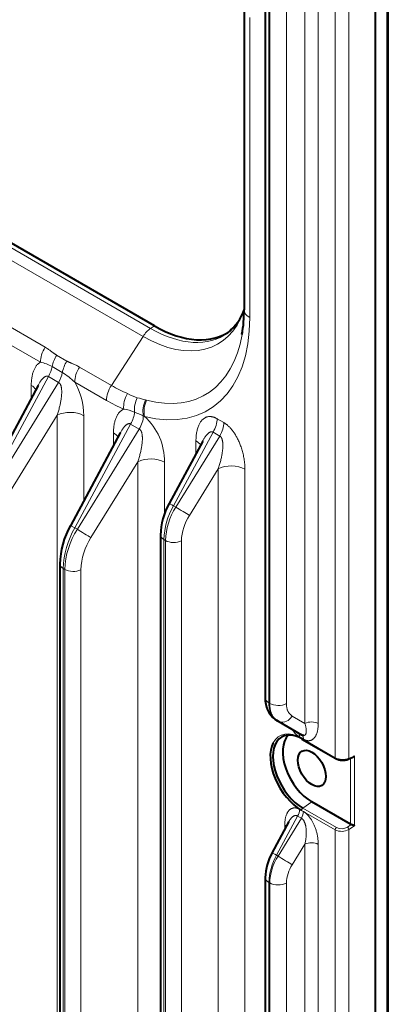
# Model space of a CAD drawing. Header units: millimetres. Extents: x 0 to 594, y -2 to 420.
# Tile 26 of 27: x 464 to 491, y 253 to 324. Entities that reach past the tile are written whole.
import ezdxf

# ---------------------------------------------------------------- set-up
doc = ezdxf.new("R2010")
doc.units = ezdxf.units.MM
doc.layers.add('Livello1', color=7, linetype='Continuous')
doc.layers.add('ME000472', color=7, linetype='Continuous')

# ---------------------------------------------------------------- blocks, each defined once
blk = doc.blocks.new('SE3')
at = {"layer": 'ME000472', "color": 7, "linetype": 'Continuous', "lineweight": 13}
for p, q in [((490.993, 338.644), (490.993, 131.777)), ((487.258, 270.548), (487.258, 333.345)), ((488.239, 270.504), (488.239, 333.379)), ((485.063, 331.74), (485.063, 273.033)), ((486.027, 331.725), (486.027, 273.018)), ((482.454, 274.513), (482.454, 328.974)), ((482.517, 328.937), (482.517, 274.477)), ((483.721, 328.919), (483.721, 274.458)), ((473.904, 301.596), (431.336, 326.173)), ((473.354, 301.016), (430.786, 325.592)), ((481.07, 324.094), (481.07, 302.375)), ((466.283, 300.233), (462.85, 302.215)), ((474.174, 301.78), (473.904, 301.596)), ((465.929, 299.153), (462.496, 301.135)), ((471.063, 297.473), (473.354, 301.016)), ((467.851, 299.235), (467.109, 299.663)), ((467.519, 298.406), (466.777, 298.835)), ((471.063, 297.473), (468.765, 298.8)), ((461.594, 288.969), (466.509, 298.11)), ((467.251, 297.682), (461.793, 288.855)), ((467.251, 297.682), (466.509, 298.11)), ((470.709, 296.393), (468.411, 297.72)), ((465.272, 297.477), (465.272, 296.559)), ((473.617, 296.398), (473.533, 296.42)), ((467.142, 295.314), (462.775, 288.252)), ((467.142, 248.767), (467.142, 295.314)), ((469.069, 289.128), (469.069, 295.285)), ((478.709, 295.068), (479.193, 294.788)), ((468.421, 287.174), (472.456, 294.677)), ((473.085, 294.314), (468.604, 287.068)), ((472.456, 294.677), (473.085, 294.314)), ((475.56, 288.776), (478.419, 294.092)), ((478.419, 294.092), (478.903, 293.813)), ((471.218, 293.126), (471.218, 294.044)), ((478.903, 293.813), (475.728, 288.679)), ((477.181, 292.541), (477.181, 293.459)), ((472.976, 291.946), (469.587, 286.465)), ((472.976, 291.946), (472.976, 172.012)), ((474.902, 291.917), (474.902, 288.148)), ((478.793, 291.445), (476.71, 288.076)), ((478.793, 291.445), (478.793, 168.653)), ((480.72, 291.416), (480.72, 168.624)), ((475.728, 288.679), (475.56, 288.776)), ((468.604, 287.068), (468.421, 287.174)), ((474.864, 171.171), (474.864, 286.32)), ((474.974, 286.256), (474.864, 286.32)), ((474.974, 286.256), (474.974, 171.108)), ((476.13, 286.239), (476.13, 171.09)), ((467.588, 175.609), (467.588, 284.226)), ((467.698, 284.162), (467.588, 284.226)), ((467.698, 284.162), (467.698, 175.545)), ((468.854, 284.145), (468.854, 175.528)), ((482.454, 274.513), (482.517, 274.477)), ((484.141, 273.565), (485.063, 273.033)), ((484.953, 271.887), (484.679, 272.045)), ((484.816, 271.958), (487.258, 270.548)), ((488.239, 270.504), (488.648, 270.691)), ((488.648, 265.634), (488.648, 270.691)), ((488.354, 265.735), (488.354, 270.505)), ((485.559, 267.349), (484.906, 266.907)), ((483.013, 263.495), (484.534, 266.324)), ((484.534, 266.324), (484.808, 266.166)), ((484.679, 266.812), (484.953, 266.654)), ((487.258, 265.331), (484.816, 266.74)), ((487.348, 265.497), (484.906, 266.907)), ((484.808, 266.166), (483.118, 263.434)), ((483.606, 265.378), (483.606, 265.681)), ((488.133, 265.532), (488.409, 265.713)), ((488.648, 265.634), (488.239, 265.365)), ((487.258, 201.963), (487.258, 265.331)), ((488.239, 201.918), (488.239, 265.365)), ((485.063, 264.297), (484.141, 262.806)), ((485.063, 264.297), (485.063, 204.447)), ((486.027, 264.283), (486.027, 204.432)), ((483.118, 263.434), (483.013, 263.495)), ((482.454, 205.927), (482.454, 261.531)), ((482.517, 261.495), (482.454, 261.531)), ((482.517, 261.495), (482.517, 205.891)), ((483.721, 261.476), (483.721, 205.873))]:
    blk.add_line(p, q, dxfattribs=at)
at = {"layer": 'ME000472', "color": 7, "linetype": 'Continuous', "lineweight": 40}
for p, q in [((491.091, 131.917), (491.091, 338.784)), ((490.162, 131.263), (490.162, 338.164)), ((482.198, 329.331), (482.198, 274.87)), ((474.174, 301.78), (431.606, 326.356)), ((480.66, 324.666), (480.66, 302.947)), ((465.762, 297.47), (461.274, 289.125)), ((471.708, 294.037), (468.102, 287.329)), ((477.671, 293.452), (475.24, 288.931)), ((474.618, 286.663), (474.618, 171.514)), ((467.342, 284.569), (467.342, 175.952)), ((482.975, 273.281), (483.239, 273.129)), ((483.013, 273.243), (483.118, 273.183)), ((483.118, 273.183), (484.808, 272.207)), ((484.845, 271.894), (487.287, 270.484)), ((488.2, 270.435), (488.523, 270.583)), ((488.354, 265.735), (485.559, 267.349)), ((483.9, 265.926), (482.68, 263.656)), ((482.198, 261.888), (482.198, 206.285))]:
    blk.add_line(p, q, dxfattribs=at)
for centre, radius, start, end in [((476.944, 304.341), 3.977, 309.85243, 340.08091), ((471.748, 302.814), 8.913, 349.47287, 0.85417), ((479.562, 286.528), 4.945, 150.74721, 178.58452), ((473.362, 284.399), 6.022, 150.70715, 178.53189), ((483.991, 274.755), 1.797, 175.97632, 233.29683), ((487.798, 271.464), 1.104, 242.02176, 291.45256), ((486.047, 261.789), 3.85, 150.82399, 178.68271)]:
    blk.add_arc(centre, radius, start, end, dxfattribs=at)
at = {"layer": 'ME000472', "color": 7, "linetype": 'Continuous', "lineweight": 13}
for centre, radius, start, end in [((465.363, 296.356), 2.854, 60.28734, 78.5501), ((464.779, 293.921), 5.256, 46.28445, 58.57163), ((464.076, 295.243), 4.993, 0.47529, 29.74196), ((474.395, 301.11), 4.751, 242.78674, 252.19469), ((477.402, 311.253), 15.329, 253.08665, 255.38341), ((471.7, 293.269), 2.504, 65.4134, 84.03186), ((487.841, 329.801), 37.436, 246.21316, 247.26836), ((472.225, 292.549), 2.956, 65.21409, 67.11521), ((470.578, 292.012), 4.325, 358.73372, 48.13848), ((480.185, 286.139), 5.324, 150.30547, 178.04908), ((479.811, 286.08), 4.84, 147.52262, 177.91191), ((479.754, 286.105), 3.626, 147.08072, 177.88948), ((473.99, 284.008), 6.406, 150.37999, 178.05092), ((473.489, 283.951), 5.795, 147.45058, 177.90662), ((473.432, 283.976), 4.581, 147.08227, 177.88793), ((487.797, 271.6), 1.181, 242.85403, 291.98194), ((487.717, 266.264), 1.04, 243.82981, 300.18125), ((487.708, 266.234), 0.821, 243.97709, 301.17975), ((486.69, 261.386), 4.238, 150.1714, 178.04458), ((486.403, 261.354), 3.888, 147.65422, 177.92042), ((486.344, 261.38), 2.624, 147.07898, 177.89122)]:
    blk.add_arc(centre, radius, start, end, dxfattribs=at)
for centre, major_axis, ratio, start_param, end_param in [((473.354, 309.884), (-5.431, 9.407), 0.57735, 2.356194, 3.601699), ((482.06, 302.947), (1.4, 0), 0.57735, 3.141593, 3.926991), ((470.709, 308.357), (-7.326, 12.69), 0.57735, 2.625371, 3.926991), ((473.99, 300.507), (0.7, 1.212), 0.57735, 0.872665, 1.48353), ((473.904, 310.202), (-5.27, 9.128), 0.57735, 2.356194, 3.204987), ((471.063, 308.562), (-6.79, 11.761), 0.57735, 2.625372, 3.751004), ((466.919, 299.725), (-0.7, -1.212), 0.57735, 4.625122, 5.497792), ((467.746, 299.155), (-0.7, -1.212), 0.577351, 4.625125, 5.287497), ((468.488, 298.727), (-0.7, -1.212), 0.57735, 4.625123, 5.287495), ((465.809, 298.514), (0.7, 1.212), 0.57735, 4.712388, 5.287495), ((466.551, 298.086), (0.7, 1.212), 0.57735, 4.712387, 5.287494), ((469.401, 298.292), (-0.7, -1.212), 0.57735, 4.625119, 5.497789), ((464.282, 296.905), (-1.4, 0), 0.57735, 3.480107, 3.926991), ((471.699, 296.965), (-0.7, -1.212), 0.57735, 4.625123, 5.497787), ((471.063, 308.562), (6.79, -11.761), 0.57735, -0.785398, -0.664377), ((470.709, 308.357), (7.326, -12.69), 0.57735, -0.785398, -0.664373), ((472.95, 296.33), (-0.561, -1.283), 0.642829, 4.55683, 5.429494), ((473.727, 296.01), (-0.413, -1.338), 0.675414, 4.481704, 5.264386), ((474.365, 295.828), (-0.356, -1.354), 0.705586, 4.451858, 5.31083), ((474.455, 295.805), (-0.351, -1.355), 0.710099, 4.449138, 5.321803), ((468.079, 294.713), (1.4, 0), 0.57735, 0.785398, 2.303835), ((471.756, 295.081), (0.7, 1.212), 0.57735, 4.712391, 5.405864), ((472.385, 294.718), (0.7, 1.212), 0.57735, 4.712391, 5.483616), ((477.719, 294.496), (0.7, 1.212), 0.57735, 4.712391, 5.497787), ((478.203, 294.217), (0.7, 1.212), 0.57735, 4.712391, 5.497787), ((470.228, 293.472), (-1.4, 0), 0.57735, 3.480107, 3.926991), ((476.191, 292.887), (-1.4, 0), 0.57735, 3.480107, 3.926991), ((473.913, 291.345), (-1.4, 0), 0.57735, 3.926991, 5.445427), ((479.73, 290.844), (-1.4, 0), 0.57735, 3.926991, 5.445427), ((475.98, 288.533), (0.74, -0.398), 0.021381, 2.185953, 3.141593), ((476.148, 288.436), (0.714, -0.442), 0.021381, 4.09723, 5.631013), ((468.841, 286.931), (0.74, -0.398), 0.021381, 2.185953, 3.14159), ((469.024, 286.826), (0.714, -0.442), 0.021381, 4.09723, 5.631013), ((475.458, 286.663), (0.84, 0), 0.57735, 3.141208, 3.926991), ((475.568, 286.599), (0.84, 0), 0.57735, 3.926991, 5.445427), ((468.182, 284.569), (0.84, 0), 0.57735, 3.140896, 3.926991), ((468.292, 284.505), (0.84, 0), 0.57735, 3.926991, 5.445427), ((483.073, 274.87), (0.875, 0), 0.57735, 3.141593, 3.926991), ((483.136, 274.834), (0.875, 0), 0.57735, 3.926991, 5.445427), ((483.556, 273.941), (0.437, 0.758), 0.794556, 3.311333, 4.675373), ((485.532, 272.732), (-0.7, 0), 0.57735, 3.926991, 5.445428), ((484.816, 269.349), (1.598, -2.767), 0.57735, 2.356194, 3.494439), ((484.184, 271.759), (0.35, 0.606), 0.57735, 5.497787, 6.283182), ((484.458, 271.601), (0.35, 0.606), 0.57735, 5.497787, 6.116458), ((484.915, 272.015), (0.07, 0.121), 0.57735, 2.356194, 3.141593), ((487.357, 270.605), (0.07, 0.121), 0.57735, 2.356194, 3.109122), ((488.142, 270.562), (-0.058, 0.127), 0.61534, 3.141593, 3.982287), ((484.184, 266.526), (0.35, 0.606), 0.57735, 4.712392, 5.497787), ((484.458, 266.368), (0.35, 0.606), 0.57735, 4.712393, 5.497787), ((484.915, 266.798), (-0.07, -0.121), 0.57735, 4.014257, 5.497787), ((483.111, 265.395), (-0.7, 0), 0.57735, 3.652882, 3.926991), ((487.357, 265.388), (-0.07, -0.121), 0.57735, 4.014257, 5.497787), ((488.142, 265.423), (0.077, -0.117), 0.514717, 0.754672, 2.323953), ((485.532, 263.997), (-0.7, 0), 0.57735, 3.926991, 5.445427), ((483.451, 263.242), (0.771, -0.414), 0.021381, 2.18595, 3.141593), ((483.556, 263.181), (0.744, -0.46), 0.021381, 4.09723, 5.631013), ((483.073, 261.888), (0.875, 0), 0.57735, 3.141566, 3.926991), ((483.136, 261.852), (0.875, 0), 0.57735, 3.926991, 5.445427)]:
    blk.add_ellipse(centre, major_axis=major_axis, ratio=ratio, start_param=start_param, end_param=end_param, dxfattribs=at)
at = {"layer": 'ME000472', "color": 7, "linetype": 'Continuous', "lineweight": 40}
for centre, major_axis, ratio, start_param, end_param in [((474.174, 310.358), (-5.253, 9.099), 0.57735, 2.356194, 3.203496), ((471.063, 308.562), (-6.79, 11.761), 0.57735, 3.751004, 3.776786), ((483.451, 274.001), (0.438, 0.758), 0.837317, 2.963695, 3.141595), ((483.556, 273.941), (0.437, 0.758), 0.794556, 3.14159, 3.311333), ((484.906, 269.401), (1.528, -2.646), 0.57735, 2.356194, 5.497787), ((485.559, 269.778), (1.488, -2.576), 0.57735, 3.298727, 5.497787), ((484.458, 271.601), (0.35, 0.606), 0.57735, 6.116458, 6.283182), ((484.816, 269.349), (1.598, -2.767), 0.57735, 3.494439, 5.497787), ((487.357, 270.605), (0.07, 0.121), 0.57735, 3.109122, 3.141593), ((488.502, 265.836), (-0.21, -0.017), 0.625236, 0.733453, 1.056913)]:
    blk.add_ellipse(centre, major_axis=major_axis, ratio=ratio, start_param=start_param, end_param=end_param, dxfattribs=at)
blk.add_ellipse((485.559, 269.778), major_axis=(0.719, -1.245), ratio=0.57735, dxfattribs=at)
at = {"layer": 'ME000472', "color": 7, "linetype": 'Continuous', "lineweight": 13}
for points in [[(467.109, 299.663), (467.095, 299.672), (467.065, 299.689), (467.02, 299.717), (466.975, 299.748), (466.928, 299.781), (466.878, 299.817), (466.823, 299.857), (466.763, 299.903), (466.696, 299.954), (466.617, 300.013), (466.525, 300.079), (466.416, 300.153), (466.33, 300.206), (466.283, 300.233)], [(465.929, 299.153), (465.908, 299.142), (465.865, 299.116), (465.803, 299.07), (465.742, 299.016), (465.683, 298.953), (465.626, 298.881), (465.571, 298.799), (465.52, 298.709), (465.472, 298.608), (465.428, 298.498), (465.388, 298.378), (465.354, 298.249), (465.325, 298.111), (465.301, 297.964), (465.285, 297.809), (465.274, 297.647), (465.272, 297.535), (465.272, 297.477)], [(468.765, 298.8), (468.718, 298.827), (468.629, 298.875), (468.509, 298.934), (468.405, 298.981), (468.314, 299.02), (468.235, 299.053), (468.165, 299.083), (468.102, 299.11), (468.045, 299.136), (467.992, 299.16), (467.943, 299.185), (467.896, 299.21), (467.866, 299.226), (467.851, 299.235)], [(467.142, 295.314), (467.159, 295.365), (467.193, 295.467), (467.239, 295.619), (467.281, 295.768), (467.319, 295.914), (467.353, 296.057), (467.382, 296.195), (467.407, 296.328), (467.428, 296.454), (467.445, 296.574), (467.457, 296.688), (467.466, 296.795), (467.472, 296.895), (467.474, 296.988), (467.473, 297.074), (467.469, 297.154), (467.463, 297.228), (467.454, 297.295), (467.443, 297.356), (467.43, 297.411), (467.416, 297.459), (467.4, 297.501), (467.383, 297.538), (467.366, 297.57), (467.349, 297.597), (467.33, 297.62), (467.312, 297.64), (467.292, 297.657), (467.272, 297.671), (467.258, 297.678), (467.251, 297.682)], [(471.218, 294.044), (471.218, 294.102), (471.221, 294.217), (471.232, 294.382), (471.249, 294.539), (471.273, 294.687), (471.303, 294.827), (471.338, 294.958), (471.379, 295.079), (471.425, 295.19), (471.474, 295.291), (471.527, 295.381), (471.583, 295.462), (471.642, 295.534), (471.702, 295.596), (471.765, 295.649), (471.829, 295.694), (471.894, 295.731), (471.938, 295.75), (471.96, 295.759)], [(477.181, 293.459), (477.181, 293.52), (477.184, 293.64), (477.196, 293.812), (477.215, 293.975), (477.241, 294.13), (477.273, 294.274), (477.312, 294.408), (477.356, 294.532), (477.405, 294.644), (477.459, 294.745), (477.516, 294.836), (477.576, 294.915), (477.638, 294.985), (477.703, 295.044), (477.769, 295.094), (477.837, 295.136), (477.906, 295.169), (477.976, 295.193), (478.046, 295.21), (478.115, 295.22), (478.182, 295.224), (478.248, 295.222), (478.312, 295.214), (478.373, 295.203), (478.432, 295.188), (478.489, 295.17), (478.545, 295.149), (478.6, 295.125), (478.654, 295.098), (478.69, 295.078), (478.709, 295.068)], [(473.085, 294.314), (473.092, 294.31), (473.106, 294.302), (473.126, 294.288), (473.146, 294.272), (473.164, 294.252), (473.182, 294.229), (473.2, 294.201), (473.217, 294.17), (473.234, 294.133), (473.25, 294.091), (473.264, 294.043), (473.277, 293.988), (473.288, 293.927), (473.297, 293.86), (473.303, 293.786), (473.307, 293.706), (473.308, 293.62), (473.306, 293.527), (473.3, 293.427), (473.291, 293.32), (473.278, 293.206), (473.262, 293.086), (473.241, 292.959), (473.216, 292.826), (473.187, 292.688), (473.153, 292.546), (473.115, 292.4), (473.073, 292.25), (473.027, 292.099), (472.993, 291.997), (472.976, 291.946)], [(479.193, 294.788), (479.211, 294.778), (479.247, 294.756), (479.302, 294.72), (479.356, 294.68), (479.412, 294.637), (479.469, 294.589), (479.528, 294.536), (479.59, 294.477), (479.653, 294.41), (479.719, 294.337), (479.787, 294.255), (479.856, 294.165), (479.925, 294.068), (479.995, 293.963), (480.064, 293.85), (480.132, 293.73), (480.198, 293.604), (480.263, 293.47), (480.326, 293.328), (480.386, 293.179), (480.443, 293.023), (480.496, 292.86), (480.545, 292.691), (480.589, 292.516), (480.628, 292.337), (480.661, 292.155), (480.687, 291.971), (480.706, 291.786), (480.717, 291.6), (480.72, 291.477), (480.72, 291.416)], [(478.903, 293.813), (478.91, 293.809), (478.924, 293.801), (478.944, 293.787), (478.963, 293.771), (478.982, 293.751), (479, 293.728), (479.018, 293.7), (479.035, 293.669), (479.051, 293.632), (479.067, 293.59), (479.082, 293.542), (479.094, 293.487), (479.105, 293.426), (479.114, 293.359), (479.121, 293.285), (479.124, 293.205), (479.125, 293.119), (479.123, 293.026), (479.118, 292.926), (479.109, 292.819), (479.096, 292.705), (479.079, 292.585), (479.059, 292.458), (479.034, 292.325), (479.004, 292.187), (478.971, 292.045), (478.933, 291.899), (478.891, 291.749), (478.844, 291.598), (478.811, 291.496), (478.793, 291.445)], [(483.013, 273.243), (482.988, 273.258), (482.939, 273.29), (482.87, 273.345), (482.805, 273.407), (482.746, 273.477), (482.691, 273.554), (482.642, 273.637), (482.598, 273.727), (482.56, 273.824), (482.528, 273.926), (482.501, 274.033), (482.48, 274.146), (482.465, 274.264), (482.456, 274.386), (482.454, 274.47), (482.454, 274.513)], [(483.721, 274.458), (483.721, 274.429), (483.723, 274.371), (483.73, 274.287), (483.741, 274.205), (483.757, 274.127), (483.777, 274.052), (483.801, 273.98), (483.83, 273.913), (483.863, 273.85), (483.899, 273.79), (483.94, 273.736), (483.985, 273.685), (484.033, 273.64), (484.085, 273.6), (484.122, 273.576), (484.141, 273.565)], [(486.027, 273.018), (486.027, 272.971), (486.024, 272.88), (486.015, 272.75), (485.999, 272.627), (485.978, 272.512), (485.951, 272.405), (485.92, 272.306), (485.884, 272.217), (485.845, 272.136), (485.802, 272.065), (485.757, 272.003), (485.709, 271.949), (485.66, 271.903), (485.609, 271.865), (485.558, 271.835), (485.505, 271.811), (485.452, 271.794), (485.399, 271.783), (485.347, 271.778), (485.295, 271.777), (485.244, 271.782), (485.193, 271.79), (485.144, 271.803), (485.095, 271.819), (485.047, 271.838), (485, 271.861), (484.968, 271.878), (484.953, 271.887)], [(483.606, 265.681), (483.606, 265.727), (483.608, 265.818), (483.617, 265.949), (483.633, 266.072), (483.654, 266.187), (483.681, 266.294), (483.713, 266.393), (483.748, 266.482), (483.788, 266.562), (483.83, 266.634), (483.876, 266.696), (483.923, 266.75), (483.972, 266.795), (484.023, 266.833), (484.074, 266.864), (484.127, 266.888), (484.18, 266.905), (484.233, 266.916), (484.286, 266.921), (484.337, 266.921), (484.389, 266.917), (484.439, 266.908), (484.489, 266.896), (484.537, 266.88), (484.585, 266.86), (484.633, 266.838), (484.664, 266.821), (484.679, 266.812)], [(484.953, 266.654), (484.968, 266.645), (485, 266.626), (485.047, 266.594), (485.095, 266.558), (485.144, 266.517), (485.193, 266.473), (485.244, 266.423), (485.295, 266.369), (485.347, 266.308), (485.399, 266.243), (485.452, 266.171), (485.505, 266.092), (485.558, 266.008), (485.609, 265.917), (485.66, 265.821), (485.709, 265.719), (485.757, 265.61), (485.802, 265.495), (485.845, 265.375), (485.884, 265.249), (485.92, 265.118), (485.951, 264.983), (485.978, 264.845), (485.999, 264.705), (486.015, 264.564), (486.024, 264.423), (486.027, 264.329), (486.027, 264.283)], [(484.808, 266.166), (484.817, 266.162), (484.834, 266.151), (484.86, 266.133), (484.886, 266.111), (484.911, 266.085), (484.936, 266.056), (484.96, 266.023), (484.984, 265.986), (485.007, 265.943), (485.03, 265.896), (485.052, 265.844), (485.072, 265.785), (485.091, 265.722), (485.108, 265.653), (485.123, 265.578), (485.136, 265.498), (485.147, 265.412), (485.155, 265.321), (485.159, 265.223), (485.161, 265.12), (485.159, 265.013), (485.153, 264.9), (485.144, 264.784), (485.13, 264.665), (485.112, 264.543), (485.09, 264.421), (485.073, 264.338), (485.063, 264.297)]]:
    blk.add_open_spline(points, degree=3, dxfattribs=at)
for points, knots in [([(466.509, 298.11), (466.503, 298.115), (466.489, 298.123), (466.469, 298.132), (466.447, 298.139), (466.424, 298.143), (466.4, 298.145), (466.374, 298.143), (466.345, 298.137), (466.315, 298.128), (466.282, 298.114), (466.247, 298.094), (466.21, 298.068), (466.17, 298.037), (466.128, 297.999), (466.085, 297.954), (466.04, 297.902), (465.993, 297.843), (465.945, 297.776), (465.896, 297.702), (465.845, 297.619), (465.8, 297.542), (465.773, 297.491), (465.763, 297.473)], [0, 0, 0, 0, 0.0344828, 0.0689655, 0.1034483, 0.137931, 0.1724138, 0.2068966, 0.2413793, 0.2758621, 0.3103448, 0.3448276, 0.3793103, 0.4137931, 0.4482759, 0.4827586, 0.5172414, 0.5517241, 0.5862069, 0.6206897, 0.6551724, 0.6896552, 0.7086361, 0.7086361, 0.7086361, 0.7086361]), ([(471.71, 294.04), (471.72, 294.058), (471.747, 294.108), (471.791, 294.186), (471.842, 294.268), (471.892, 294.343), (471.94, 294.409), (471.986, 294.468), (472.031, 294.52), (472.075, 294.565), (472.116, 294.604), (472.156, 294.635), (472.194, 294.661), (472.229, 294.68), (472.262, 294.695), (472.292, 294.704), (472.32, 294.71), (472.346, 294.711), (472.371, 294.71), (472.394, 294.706), (472.415, 294.699), (472.436, 294.69), (472.449, 294.681), (472.456, 294.677)], [0.2913873, 0.2913873, 0.2913873, 0.2913873, 0.3103448, 0.3448276, 0.3793103, 0.4137931, 0.4482759, 0.4827586, 0.5172414, 0.5517241, 0.5862069, 0.6206897, 0.6551724, 0.6896552, 0.7241379, 0.7586207, 0.7931034, 0.8275862, 0.862069, 0.8965517, 0.9310345, 0.9655172, 1, 1, 1, 1]), ([(477.673, 293.455), (477.682, 293.473), (477.71, 293.524), (477.754, 293.601), (477.805, 293.684), (477.854, 293.758), (477.902, 293.825), (477.949, 293.884), (477.994, 293.935), (478.037, 293.98), (478.079, 294.019), (478.119, 294.05), (478.156, 294.076), (478.192, 294.095), (478.224, 294.11), (478.255, 294.119), (478.283, 294.125), (478.309, 294.126), (478.333, 294.125), (478.356, 294.121), (478.378, 294.114), (478.399, 294.105), (478.412, 294.097), (478.419, 294.092)], [0.2913873, 0.2913873, 0.2913873, 0.2913873, 0.3103448, 0.3448276, 0.3793103, 0.4137931, 0.4482759, 0.4827586, 0.5172414, 0.5517241, 0.5862069, 0.6206897, 0.6551724, 0.6896552, 0.7241379, 0.7586207, 0.7931034, 0.8275862, 0.862069, 0.8965517, 0.9310345, 0.9655172, 1, 1, 1, 1]), ([(482.517, 274.477), (482.517, 274.434), (482.519, 274.35), (482.529, 274.227), (482.545, 274.108), (482.568, 273.995), (482.596, 273.886), (482.631, 273.782), (482.672, 273.685), (482.719, 273.593), (482.772, 273.507), (482.831, 273.428), (482.895, 273.356), (482.952, 273.302), (482.987, 273.273), (482.999, 273.264)], [0, 0, 0, 0, 0.0714286, 0.1428571, 0.2142857, 0.2857143, 0.3571429, 0.4285714, 0.5, 0.5714286, 0.6428571, 0.7142857, 0.7857143, 0.8571429, 0.8903379, 0.8903379, 0.8903379, 0.8903379]), ([(485.063, 273.033), (485.073, 273.001), (485.09, 272.94), (485.112, 272.852), (485.13, 272.768), (485.144, 272.689), (485.153, 272.616), (485.159, 272.547), (485.161, 272.485), (485.159, 272.429), (485.155, 272.378), (485.147, 272.334), (485.136, 272.295), (485.123, 272.261), (485.108, 272.232), (485.091, 272.209), (485.072, 272.19), (485.052, 272.175), (485.03, 272.164), (485.007, 272.158), (484.988, 272.155), (484.976, 272.154), (484.972, 272.154)], [0, 0, 0, 0, 0.0384615, 0.0769231, 0.1153846, 0.1538462, 0.1923077, 0.2307692, 0.2692308, 0.3076923, 0.3461538, 0.3846154, 0.4230769, 0.4615385, 0.5, 0.5384615, 0.5769231, 0.6153846, 0.6538462, 0.6923077, 0.7307692, 0.75, 0.75, 0.75, 0.75]), ([(484.679, 272.045), (484.664, 272.054), (484.633, 272.073), (484.585, 272.105), (484.537, 272.141), (484.489, 272.181), (484.439, 272.226), (484.389, 272.275), (484.337, 272.33), (484.286, 272.39), (484.233, 272.456), (484.192, 272.512), (484.169, 272.546), (484.163, 272.554)], [0, 0, 0, 0, 0.0384615, 0.0769231, 0.1153846, 0.1538462, 0.1923077, 0.2307692, 0.2692308, 0.3076923, 0.3461538, 0.3846154, 0.3971438, 0.3971438, 0.3971438, 0.3971438]), ([(483.902, 265.93), (483.905, 265.934), (483.921, 265.964), (483.95, 266.016), (483.991, 266.08), (484.032, 266.136), (484.072, 266.185), (484.112, 266.228), (484.151, 266.265), (484.189, 266.295), (484.227, 266.32), (484.263, 266.339), (484.298, 266.353), (484.332, 266.362), (484.365, 266.367), (484.396, 266.368), (484.426, 266.366), (484.454, 266.36), (484.482, 266.351), (484.509, 266.339), (484.526, 266.329), (484.534, 266.324)], [0.3007386, 0.3007386, 0.3007386, 0.3007386, 0.3076923, 0.3461538, 0.3846154, 0.4230769, 0.4615385, 0.5, 0.5384615, 0.5769231, 0.6153846, 0.6538462, 0.6923077, 0.7307692, 0.7692308, 0.8076923, 0.8461538, 0.8846154, 0.9230769, 0.9615385, 1, 1, 1, 1])]:
    blk.add_open_spline(points, degree=3, knots=knots, dxfattribs=at)
at = {"layer": 'ME000472', "color": 7, "linetype": 'Continuous', "lineweight": 40}
for points, knots in [([(482.999, 273.264), (483.012, 273.253), (483.05, 273.224), (483.091, 273.198), (483.118, 273.183)], [0.8903379, 0.8903379, 0.8903379, 0.8903379, 0.9285714, 1, 1, 1, 1]), ([(484.972, 272.154), (484.968, 272.154), (484.956, 272.155), (484.936, 272.157), (484.911, 272.162), (484.886, 272.17), (484.86, 272.18), (484.834, 272.193), (484.817, 272.202), (484.808, 272.207)], [0.75, 0.75, 0.75, 0.75, 0.7692308, 0.8076923, 0.8461538, 0.8846154, 0.9230769, 0.9615385, 1, 1, 1, 1]), ([(488.524, 270.583), (488.526, 270.584), (488.534, 270.588), (488.55, 270.597), (488.571, 270.611), (488.592, 270.628), (488.612, 270.648), (488.631, 270.669), (488.643, 270.684), (488.648, 270.691)], [0.5177253, 0.5177253, 0.5177253, 0.5177253, 0.5384615, 0.6153846, 0.6923077, 0.7692308, 0.8461538, 0.9230769, 1, 1, 1, 1])]:
    blk.add_open_spline(points, degree=3, knots=knots, dxfattribs=at)
blk.add_open_spline([(488.648, 265.634), (488.643, 265.635), (488.631, 265.638), (488.612, 265.645), (488.592, 265.651), (488.571, 265.659), (488.55, 265.666), (488.529, 265.673), (488.509, 265.68), (488.49, 265.687), (488.472, 265.693), (488.454, 265.699), (488.438, 265.705), (488.423, 265.709), (488.413, 265.712), (488.409, 265.713)], degree=3, dxfattribs=at)

msp = doc.modelspace()

# ---------------------------------------------------------------- block references
at = {"layer": 'Livello1'}
msp.add_blockref('SE3', (0, 0), dxfattribs=at)

doc.saveas('drawing.dxf')
